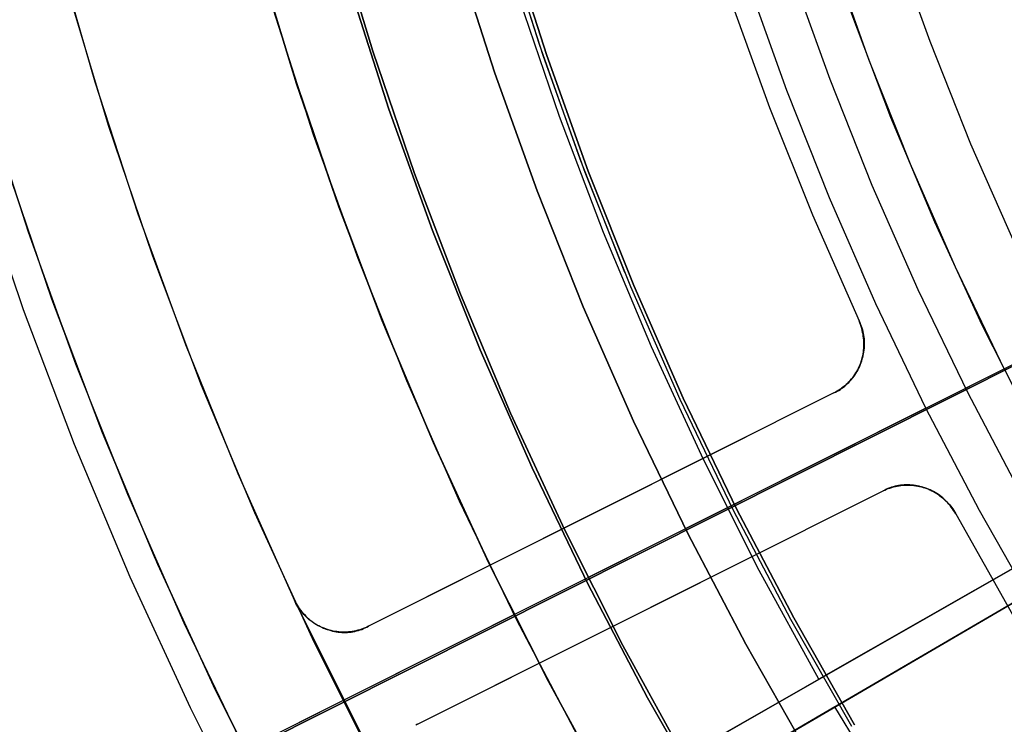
# Model space of a CAD drawing. Header units: millimetres. Extents: x 10802 to 11966, y -167 to 850.
# Tile 52 of 182: x 11311 to 11329, y 450 to 463. Entities that reach past the tile are written whole.
import ezdxf

# ---------------------------------------------------------------- set-up
doc = ezdxf.new("R2010")
doc.units = ezdxf.units.MM
for name, color, linetype in [('1', 7, 'Continuous'), ('color', 7, 'Continuous'), ('luz', 7, 'Continuous')]:
    doc.layers.add(name, color=color, linetype=linetype)

msp = doc.modelspace()

# ---------------------------------------------------------------- linework, layer by layer
at = {"layer": '1', "color": 250, "true_color": 0x111111}
for p, q in [((11317.173, 464.239, 45.792), (11317.857, 461.985, 45.792)), ((11317.857, 461.985, 45.792), (11317.173, 464.239, 45.792)), ((11320.897, 462.107, 61.1), (11320.225, 464.224, 61.1)), ((11320.972, 461.887, 61.1), (11320.285, 464.026, 61.1)), ((11320.344, 464.043, 282.75), (11321.03, 461.907, 282.75)), ((11320.344, 464.043, 258.715), (11321.03, 461.907, 258.715)), ((11321.03, 461.907, 270.733), (11320.344, 464.043, 270.733)), ((11328.029, 462.161, 236.621), (11327.347, 464.056, 236.621)), ((11319.386, 463.754, 258.714), (11320.083, 461.585, 258.714)), ((11320.083, 461.585, 282.75), (11319.386, 463.754, 282.75)), ((11320.083, 461.585, 270.732), (11319.386, 463.754, 270.732)), ((11326.204, 461.469, 241.281), (11325.499, 463.428, 241.281)), ((11317.433, 463.164, 56.8), (11318.151, 460.927, 56.8)), ((11318.151, 460.927, 58.12), (11317.433, 463.164, 58.12)), ((11318.151, 460.927, 57.46), (11317.433, 463.164, 57.46)), ((11316.774, 460.459, 47.3), (11316.041, 462.743, 47.3)), ((11316.774, 460.459, 56.8), (11316.041, 462.743, 56.8)), ((11316.774, 460.459, 52.05), (11316.041, 462.743, 52.05)), ((11328.775, 460.291, 236.621), (11328.029, 462.161, 236.621)), ((11317.857, 461.985, 45.792), (11318.619, 459.756, 45.792)), ((11318.619, 459.756, 45.792), (11317.857, 461.985, 45.792)), ((11321.641, 460.013, 61.1), (11320.897, 462.107, 61.1)), ((11321.732, 459.773, 61.1), (11320.972, 461.887, 61.1)), ((11321.03, 461.907, 282.75), (11321.789, 459.795, 282.75)), ((11321.03, 461.907, 258.715), (11321.789, 459.795, 258.715)), ((11321.789, 459.795, 270.733), (11321.03, 461.907, 270.733)), ((11320.083, 461.585, 258.714), (11320.854, 459.44, 258.714)), ((11320.854, 459.44, 282.75), (11320.083, 461.585, 282.75)), ((11320.854, 459.44, 270.732), (11320.083, 461.585, 270.732)), ((11326.975, 459.536, 241.281), (11326.204, 461.469, 241.281)), ((11318.151, 460.927, 56.8), (11318.946, 458.717, 56.8)), ((11318.946, 458.717, 58.12), (11318.151, 460.927, 58.12)), ((11318.946, 458.717, 57.46), (11318.151, 460.927, 57.46)), ((11317.586, 458.201, 47.3), (11316.774, 460.459, 47.3)), ((11317.586, 458.201, 56.8), (11316.774, 460.459, 56.8)), ((11317.586, 458.201, 52.05), (11316.774, 460.459, 52.05)), ((11329.586, 458.448, 236.621), (11328.775, 460.291, 236.621)), ((11322.456, 457.946, 61.1), (11321.641, 460.013, 61.1)), ((11318.619, 459.756, 45.792), (11319.457, 457.554, 45.792)), ((11319.457, 457.554, 45.792), (11318.619, 459.756, 45.792)), ((11322.564, 457.687, 61.1), (11321.732, 459.773, 61.1)), ((11321.789, 459.795, 282.75), (11322.621, 457.711, 282.75)), ((11321.789, 459.795, 258.715), (11322.621, 457.711, 258.715)), ((11322.621, 457.711, 270.733), (11321.789, 459.795, 270.733)), ((11327.813, 457.631, 241.281), (11326.975, 459.536, 241.281)), ((11320.854, 459.44, 258.714), (11321.699, 457.324, 258.714)), ((11321.699, 457.324, 282.75), (11320.854, 459.44, 282.75)), ((11321.699, 457.324, 270.732), (11320.854, 459.44, 270.732)), ((11318.946, 458.717, 56.8), (11319.816, 456.535, 56.8)), ((11319.816, 456.535, 58.12), (11318.946, 458.717, 58.12)), ((11319.816, 456.535, 57.46), (11318.946, 458.717, 57.46)), ((11318.476, 455.973, 47.3), (11317.586, 458.201, 47.3)), ((11318.476, 455.973, 56.8), (11317.586, 458.201, 56.8)), ((11318.476, 455.973, 52.05), (11317.586, 458.201, 52.05)), ((11323.468, 455.631, 61.1), (11322.564, 457.687, 61.1)), ((11322.621, 457.711, 282.75), (11323.524, 455.657, 282.75)), ((11322.621, 457.711, 258.715), (11323.524, 455.657, 258.715)), ((11323.524, 455.657, 270.733), (11322.621, 457.711, 270.733)), ((11319.457, 457.554, 45.792), (11320.371, 455.383, 45.792)), ((11320.371, 455.383, 45.792), (11319.457, 457.554, 45.792)), ((11328.716, 455.756, 241.281), (11327.813, 457.631, 241.281)), ((11321.699, 457.324, 258.714), (11322.616, 455.238, 258.714)), ((11322.616, 455.238, 282.75), (11321.699, 457.324, 282.75)), ((11322.616, 455.238, 270.732), (11321.699, 457.324, 270.732)), ((11319.816, 456.535, 56.8), (11320.762, 454.385, 56.8)), ((11320.762, 454.385, 58.12), (11319.816, 456.535, 58.12)), ((11320.762, 454.385, 57.46), (11319.816, 456.535, 57.46)), ((11319.441, 453.777, 47.3), (11318.476, 455.973, 47.3)), ((11319.441, 453.777, 56.8), (11318.476, 455.973, 56.8)), ((11319.441, 453.777, 52.05), (11318.476, 455.973, 52.05)), ((11329.683, 453.914, 241.281), (11328.716, 455.756, 241.281)), ((11324.443, 453.607, 61.1), (11323.468, 455.631, 61.1)), ((11323.524, 455.657, 282.75), (11324.498, 453.635, 282.75)), ((11323.524, 455.657, 258.715), (11324.498, 453.635, 258.715)), ((11324.498, 453.635, 270.733), (11323.524, 455.657, 270.733)), ((11320.371, 455.383, 45.792), (11321.36, 453.244, 45.792)), ((11321.36, 453.244, 45.792), (11320.371, 455.383, 45.792)), ((11322.616, 455.238, 258.714), (11323.604, 453.185, 258.714)), ((11323.604, 453.185, 282.75), (11322.616, 455.238, 282.75)), ((11323.604, 453.185, 270.732), (11322.616, 455.238, 270.732)), ((11320.762, 454.385, 56.8), (11321.781, 452.268, 56.8)), ((11321.781, 452.268, 58.12), (11320.762, 454.385, 58.12)), ((11321.781, 452.268, 57.46), (11320.762, 454.385, 57.46)), ((11320.482, 451.615, 47.3), (11319.441, 453.777, 47.3)), ((11320.482, 451.615, 56.8), (11319.441, 453.777, 56.8)), ((11320.482, 451.615, 52.05), (11319.441, 453.777, 52.05)), ((11325.487, 451.618, 61.1), (11324.443, 453.607, 61.1)), ((11324.498, 453.635, 282.75), (11325.541, 451.648, 282.75)), ((11324.498, 453.635, 258.715), (11325.541, 451.648, 258.715)), ((11325.541, 451.648, 270.733), (11324.498, 453.635, 270.733)), ((11321.36, 453.244, 45.792), (11322.422, 451.142, 45.792)), ((11322.422, 451.142, 45.792), (11321.36, 453.244, 45.792)), ((11323.604, 453.185, 258.714), (11324.663, 451.168, 258.714)), ((11324.663, 451.168, 282.75), (11323.604, 453.185, 282.75)), ((11324.663, 451.168, 270.732), (11323.604, 453.185, 270.732)), ((11321.781, 452.268, 56.8), (11322.873, 450.188, 56.8)), ((11322.873, 450.188, 58.12), (11321.781, 452.268, 58.12)), ((11322.873, 450.188, 57.46), (11321.781, 452.268, 57.46)), ((11321.597, 449.491, 47.3), (11320.482, 451.615, 47.3)), ((11321.597, 449.491, 56.8), (11320.482, 451.615, 56.8)), ((11321.597, 449.491, 52.05), (11320.482, 451.615, 52.05)), ((11326.599, 449.667, 61.1), (11325.487, 451.618, 61.1)), ((11325.541, 451.648, 282.75), (11326.652, 449.698, 282.75)), ((11325.541, 451.648, 258.715), (11326.652, 449.698, 258.715)), ((11326.652, 449.698, 270.733), (11325.541, 451.648, 270.733)), ((11322.422, 451.142, 45.792), (11323.556, 449.077, 45.792)), ((11323.556, 449.077, 45.792), (11322.422, 451.142, 45.792)), ((11324.663, 451.168, 258.714), (11325.791, 449.188, 258.714)), ((11325.791, 449.188, 282.75), (11324.663, 451.168, 282.75)), ((11325.791, 449.188, 270.732), (11324.663, 451.168, 270.732)), ((11322.873, 450.188, 56.8), (11324.036, 448.147, 56.8)), ((11324.036, 448.147, 58.12), (11322.873, 450.188, 58.12)), ((11324.036, 448.147, 57.46), (11322.873, 450.188, 57.46))]:
    msp.add_line(p, q, dxfattribs=at)
at = {"layer": '1', "color": 29, "true_color": 0x4d342b}
for p, q in [((11315.696, 463.923, 42.462), (11316.394, 461.611, 42.462)), ((11316.394, 461.611, 51.512), (11315.696, 463.923, 51.512)), ((11316.464, 461.391, 60.562), (11315.769, 463.664, 60.562)), ((11321.265, 460.796, 76.062), (11320.536, 462.94, 76.062)), ((11327.315, 460.775, 70.562), (11326.581, 462.708, 70.562)), ((11316.394, 461.611, 42.462), (11317.172, 459.324, 42.462)), ((11317.172, 459.324, 51.512), (11316.394, 461.611, 51.512)), ((11317.237, 459.143, 60.562), (11316.464, 461.391, 60.562)), ((11322.068, 458.679, 76.062), (11321.265, 460.796, 76.062)), ((11328.115, 458.868, 70.562), (11327.315, 460.775, 70.562)), ((11311.996, 457.462, 46.264), (11311.157, 459.93, 46.264)), ((11311.996, 457.462, 34.462), (11311.157, 459.93, 34.462)), ((11311.996, 457.462, 40.363), (11311.157, 459.93, 40.363)), ((11310.628, 459.76, 65.657), (11311.474, 457.274, 65.657)), ((11317.172, 459.324, 42.462), (11318.028, 457.065, 42.462)), ((11318.028, 457.065, 51.512), (11317.172, 459.324, 51.512)), ((11318.086, 456.923, 60.562), (11317.237, 459.143, 60.562)), ((11328.981, 456.99, 70.562), (11328.115, 458.868, 70.562)), ((11322.944, 456.591, 76.062), (11322.068, 458.679, 76.062)), ((11339.16, 458.045, 34.462), (11317.448, 445.641, 34.462)), ((11339.16, 458.045, 42.462), (11322.224, 448.37, 42.462)), ((11339.16, 458.045, 76.062), (11326.001, 450.527, 76.062)), ((11317.783, 445.061, 34.462), (11339.383, 457.659, 34.462)), ((11322.534, 447.832, 42.462), (11339.383, 457.659, 42.462)), ((11326.292, 450.024, 76.062), (11339.383, 457.659, 76.062)), ((11312.921, 455.025, 46.264), (11311.996, 457.462, 46.264)), ((11312.921, 455.025, 34.462), (11311.996, 457.462, 34.462)), ((11312.921, 455.025, 40.363), (11311.996, 457.462, 40.363)), ((11311.474, 457.274, 65.657), (11312.405, 454.819, 65.657)), ((11318.028, 457.065, 42.462), (11318.963, 454.838, 42.462)), ((11318.963, 454.838, 51.512), (11318.028, 457.065, 51.512)), ((11329.912, 455.143, 70.562), (11328.981, 456.99, 70.562)), ((11319.01, 454.732, 60.562), (11318.086, 456.923, 60.562)), ((11323.893, 454.535, 76.062), (11322.944, 456.591, 76.062)), ((11313.93, 452.621, 46.264), (11312.921, 455.025, 46.264)), ((11313.93, 452.621, 34.462), (11312.921, 455.025, 34.462)), ((11313.93, 452.621, 40.363), (11312.921, 455.025, 40.363)), ((11312.405, 454.819, 65.657), (11313.422, 452.398, 65.657)), ((11318.963, 454.838, 42.462), (11319.975, 452.644, 42.462)), ((11319.975, 452.644, 51.512), (11318.963, 454.838, 51.512)), ((11320.008, 452.575, 60.562), (11319.01, 454.732, 60.562)), ((11324.912, 452.513, 76.062), (11323.893, 454.535, 76.062)), ((11322.224, 448.37, 60.562), (11330.907, 453.33, 70.562)), ((11331.172, 452.87, 70.562), (11322.534, 447.832, 60.562)), ((11315.022, 450.254, 46.264), (11313.93, 452.621, 46.264)), ((11315.022, 450.254, 34.462), (11313.93, 452.621, 34.462)), ((11315.022, 450.254, 40.363), (11313.93, 452.621, 40.363)), ((11319.975, 452.644, 42.462), (11321.062, 450.487, 42.462)), ((11321.062, 450.487, 51.512), (11319.975, 452.644, 51.512)), ((11321.08, 450.453, 60.562), (11320.008, 452.575, 60.562)), ((11326.001, 450.527, 76.062), (11324.912, 452.513, 76.062)), ((11313.422, 452.398, 65.657), (11314.521, 450.013, 65.657)), ((11316.966, 445.366, 65.657), (11326.001, 450.527, 76.062)), ((11321.062, 450.487, 42.462), (11322.224, 448.37, 42.462)), ((11322.224, 448.37, 51.512), (11321.062, 450.487, 51.512)), ((11322.224, 448.37, 60.562), (11321.08, 450.453, 60.562)), ((11316.195, 447.927, 46.264), (11315.022, 450.254, 46.264)), ((11316.195, 447.927, 34.462), (11315.022, 450.254, 34.462)), ((11316.195, 447.927, 40.363), (11315.022, 450.254, 40.363)), ((11314.521, 450.013, 65.657), (11315.703, 447.668, 65.657)), ((11326.292, 450.024, 76.062), (11317.304, 444.782, 65.657)), ((11327.466, 448.088, 76.062), (11326.292, 450.024, 76.062))]:
    msp.add_line(p, q, dxfattribs=at)
at = {"layer": 'color', "color": 254, "true_color": 0xcad1ee}
for p, q in [((11317.307, 450.139, 21.262), (11351.288, 467.169, 21.262)), ((11312.08, 463.867, 14.26), (11312.782, 461.429, 14.26)), ((11326.913, 461.834, 19.162), (11326.221, 463.767, 19.162)), ((11326.913, 461.834, 17.162), (11326.221, 463.767, 17.162)), ((11326.913, 461.834, 18.162), (11326.221, 463.767, 18.162)), ((11325.416, 461.267, 17.162), (11324.705, 463.253, 17.162)), ((11313.032, 460.631, 34.462), (11312.307, 463.044, 34.462)), ((11313.032, 460.631, 24.361), (11312.307, 463.044, 24.361)), ((11324.378, 462.946, 21.262), (11325.096, 460.959, 21.262)), ((11324.378, 462.946, 19.162), (11325.096, 460.959, 19.162)), ((11324.378, 462.946, 20.212), (11325.096, 460.959, 20.212)), ((11327.672, 459.925, 19.162), (11326.913, 461.834, 19.162)), ((11327.672, 459.925, 17.162), (11326.913, 461.834, 17.162)), ((11327.672, 459.925, 18.162), (11326.913, 461.834, 18.162)), ((11312.782, 461.429, 14.26), (11313.569, 459.017, 14.26)), ((11326.195, 459.308, 17.162), (11325.416, 461.267, 17.162)), ((11311.568, 458.686, 13.408), (11310.784, 461.124, 13.408)), ((11325.096, 460.959, 21.262), (11325.882, 458.998, 21.262)), ((11325.096, 460.959, 19.162), (11325.882, 458.998, 19.162)), ((11325.096, 460.959, 20.212), (11325.882, 458.998, 20.212)), ((11313.84, 458.244, 34.462), (11313.032, 460.631, 34.462)), ((11313.84, 458.244, 24.361), (11313.032, 460.631, 24.361)), ((11311.957, 457.57, 34.462), (11311.127, 460.022, 34.462)), ((11311.957, 457.57, 23.935), (11311.127, 460.022, 23.935)), ((11328.496, 458.043, 19.162), (11327.672, 459.925, 19.162)), ((11328.496, 458.043, 17.162), (11327.672, 459.925, 17.162)), ((11328.496, 458.043, 18.162), (11327.672, 459.925, 18.162)), ((11327.041, 457.376, 17.162), (11326.195, 459.308, 17.162)), ((11313.569, 459.017, 14.26), (11314.438, 456.633, 14.26)), ((11325.882, 458.998, 21.262), (11326.735, 457.065, 21.262)), ((11325.882, 458.998, 19.162), (11326.735, 457.065, 19.162)), ((11325.882, 458.998, 20.212), (11326.735, 457.065, 20.212)), ((11312.434, 456.276, 13.408), (11311.568, 458.686, 13.408)), ((11314.731, 455.886, 34.462), (11313.84, 458.244, 34.462)), ((11314.731, 455.886, 24.361), (11313.84, 458.244, 24.361)), ((11329.384, 456.191, 19.162), (11328.496, 458.043, 19.162)), ((11329.384, 456.191, 17.162), (11328.496, 458.043, 17.162)), ((11329.384, 456.191, 18.162), (11328.496, 458.043, 18.162)), ((11312.872, 455.148, 34.462), (11311.957, 457.57, 34.462)), ((11312.872, 455.148, 23.935), (11311.957, 457.57, 23.935)), ((11327.953, 455.474, 17.162), (11327.041, 457.376, 17.162)), ((11326.735, 457.065, 21.262), (11326.748, 457.034, 21.262)), ((11326.735, 457.065, 19.162), (11326.735, 457.065, 21.262)), ((11326.748, 457.031, 19.161), (11326.735, 457.065, 19.162)), ((11326.748, 457.034, 20.004), (11326.735, 457.065, 20.004)), ((11326.748, 457.034, 21.262), (11326.761, 457.002, 21.262)), ((11326.761, 457.002, 20.004), (11326.748, 457.034, 20.004)), ((11326.76, 456.997, 19.16), (11326.748, 457.031, 19.161)), ((11326.772, 456.962, 19.158), (11326.76, 456.997, 19.16)), ((11326.761, 457.002, 21.262), (11326.773, 456.97, 21.262)), ((11326.773, 456.97, 20.004), (11326.761, 457.002, 20.004)), ((11326.782, 456.927, 19.155), (11326.772, 456.962, 19.158)), ((11326.773, 456.97, 21.262), (11326.783, 456.937, 21.262)), ((11326.783, 456.937, 20.004), (11326.773, 456.97, 20.004)), ((11326.791, 456.892, 19.152), (11326.782, 456.927, 19.155)), ((11326.783, 456.937, 21.262), (11326.793, 456.904, 21.262)), ((11326.793, 456.904, 20.004), (11326.783, 456.937, 20.004)), ((11326.798, 456.856, 19.149), (11326.791, 456.892, 19.152)), ((11326.793, 456.904, 21.262), (11326.801, 456.871, 21.262)), ((11326.801, 456.871, 20.004), (11326.793, 456.904, 20.004)), ((11326.805, 456.821, 19.145), (11326.798, 456.856, 19.149)), ((11326.801, 456.871, 21.262), (11326.808, 456.838, 21.262)), ((11326.808, 456.838, 20.004), (11326.801, 456.871, 20.004)), ((11326.81, 456.785, 19.141), (11326.805, 456.821, 19.145)), ((11326.808, 456.838, 21.262), (11326.814, 456.804, 21.262)), ((11326.814, 456.804, 20.004), (11326.808, 456.838, 20.004)), ((11326.815, 456.749, 19.136), (11326.81, 456.785, 19.141)), ((11326.814, 456.804, 21.262), (11326.819, 456.77, 21.262)), ((11326.819, 456.77, 20.004), (11326.814, 456.804, 20.004)), ((11326.818, 456.713, 19.131), (11326.815, 456.749, 19.136)), ((11326.819, 456.77, 21.262), (11326.823, 456.736, 21.262)), ((11326.823, 456.736, 20.004), (11326.819, 456.77, 20.004)), ((11314.438, 456.633, 14.26), (11315.391, 454.282, 14.26)), ((11326.815, 456.534, 19.097), (11326.818, 456.569, 19.105)), ((11326.82, 456.677, 19.125), (11326.818, 456.713, 19.131)), ((11326.818, 456.569, 19.105), (11326.82, 456.605, 19.112)), ((11326.82, 456.641, 19.119), (11326.82, 456.677, 19.125)), ((11326.82, 456.605, 19.112), (11326.82, 456.641, 19.119)), ((11326.823, 456.565, 21.262), (11326.82, 456.531, 21.262)), ((11326.82, 456.531, 20.004), (11326.823, 456.565, 20.004)), ((11326.823, 456.736, 21.262), (11326.825, 456.702, 21.262)), ((11326.825, 456.702, 20.004), (11326.823, 456.736, 20.004)), ((11326.826, 456.599, 21.262), (11326.823, 456.565, 21.262)), ((11326.823, 456.565, 20.004), (11326.826, 456.599, 20.004)), ((11326.825, 456.702, 21.262), (11326.826, 456.668, 21.262)), ((11326.826, 456.668, 20.004), (11326.825, 456.702, 20.004)), ((11326.826, 456.668, 21.262), (11326.827, 456.634, 21.262)), ((11326.827, 456.634, 20.004), (11326.826, 456.668, 20.004)), ((11326.827, 456.634, 21.262), (11326.826, 456.599, 21.262)), ((11326.826, 456.599, 20.004), (11326.827, 456.634, 20.004)), ((11326.783, 456.36, 19.053), (11326.792, 456.394, 19.063)), ((11326.795, 456.397, 21.262), (11326.786, 456.364, 21.262)), ((11326.786, 456.364, 20.004), (11326.795, 456.397, 20.004)), ((11326.792, 456.394, 19.063), (11326.8, 456.428, 19.072)), ((11326.803, 456.43, 21.262), (11326.795, 456.397, 21.262)), ((11326.795, 456.397, 20.004), (11326.803, 456.43, 20.004)), ((11326.8, 456.428, 19.072), (11326.806, 456.463, 19.081)), ((11326.81, 456.464, 21.262), (11326.803, 456.43, 21.262)), ((11326.803, 456.43, 20.004), (11326.81, 456.464, 20.004)), ((11326.806, 456.463, 19.081), (11326.811, 456.498, 19.089)), ((11326.816, 456.497, 21.262), (11326.81, 456.464, 21.262)), ((11326.81, 456.464, 20.004), (11326.816, 456.497, 20.004)), ((11326.811, 456.498, 19.089), (11326.815, 456.534, 19.097)), ((11326.82, 456.531, 21.262), (11326.816, 456.497, 21.262)), ((11326.816, 456.497, 20.004), (11326.82, 456.531, 20.004)), ((11313.382, 453.897, 13.408), (11312.434, 456.276, 13.408)), ((11326.723, 456.196, 19), (11326.737, 456.228, 19.012)), ((11326.739, 456.236, 21.262), (11326.724, 456.205, 21.262)), ((11326.724, 456.205, 20.004), (11326.739, 456.236, 20.004)), ((11326.737, 456.228, 19.012), (11326.75, 456.26, 19.023)), ((11326.752, 456.267, 21.262), (11326.739, 456.236, 21.262)), ((11326.739, 456.236, 20.004), (11326.752, 456.267, 20.004)), ((11326.75, 456.26, 19.023), (11326.763, 456.293, 19.033)), ((11326.765, 456.299, 21.262), (11326.752, 456.267, 21.262)), ((11326.752, 456.267, 20.004), (11326.765, 456.299, 20.004)), ((11326.763, 456.293, 19.033), (11326.774, 456.326, 19.044)), ((11326.776, 456.331, 21.262), (11326.765, 456.299, 21.262)), ((11326.765, 456.299, 20.004), (11326.776, 456.331, 20.004)), ((11326.774, 456.326, 19.044), (11326.783, 456.36, 19.053)), ((11326.786, 456.364, 21.262), (11326.776, 456.331, 21.262)), ((11326.776, 456.331, 20.004), (11326.786, 456.364, 20.004)), ((11326.616, 456.031, 21.262), (11326.594, 456.005, 21.262)), ((11326.594, 456.005, 20.004), (11326.616, 456.031, 20.004)), ((11326.615, 456.021, 18.927), (11326.636, 456.048, 18.94)), ((11326.636, 456.058, 21.262), (11326.616, 456.031, 21.262)), ((11326.616, 456.031, 20.004), (11326.636, 456.058, 20.004)), ((11326.656, 456.087, 21.262), (11326.636, 456.058, 21.262)), ((11326.636, 456.058, 20.004), (11326.656, 456.087, 20.004)), ((11326.636, 456.048, 18.94), (11326.655, 456.076, 18.952)), ((11326.655, 456.076, 18.952), (11326.674, 456.105, 18.965)), ((11326.674, 456.115, 21.262), (11326.656, 456.087, 21.262)), ((11326.656, 456.087, 20.004), (11326.674, 456.115, 20.004)), ((11326.692, 456.144, 21.262), (11326.674, 456.115, 21.262)), ((11326.674, 456.115, 20.004), (11326.692, 456.144, 20.004)), ((11326.674, 456.105, 18.965), (11326.691, 456.135, 18.977)), ((11326.691, 456.135, 18.977), (11326.708, 456.165, 18.989)), ((11326.709, 456.174, 21.262), (11326.692, 456.144, 21.262)), ((11326.692, 456.144, 20.004), (11326.709, 456.174, 20.004)), ((11326.708, 456.165, 18.989), (11326.723, 456.196, 19)), ((11326.724, 456.205, 21.262), (11326.709, 456.174, 21.262)), ((11326.709, 456.174, 20.004), (11326.724, 456.205, 20.004)), ((11327.953, 455.474, 17.162), (11329.384, 456.191, 17.162)), ((11315.702, 453.561, 34.462), (11314.731, 455.886, 34.462)), ((11315.702, 453.561, 24.361), (11314.731, 455.886, 24.361)), ((11326.448, 455.862, 21.262), (11326.42, 455.841, 21.262)), ((11326.42, 455.841, 20.004), (11326.448, 455.862, 20.004)), ((11326.42, 455.835, 18.818), (11326.448, 455.854, 18.832)), ((11326.474, 455.883, 21.262), (11326.448, 455.862, 21.262)), ((11326.448, 455.862, 20.004), (11326.474, 455.883, 20.004)), ((11326.448, 455.854, 18.832), (11326.474, 455.875, 18.846)), ((11326.5, 455.906, 21.262), (11326.474, 455.883, 21.262)), ((11326.474, 455.883, 20.004), (11326.5, 455.906, 20.004)), ((11326.474, 455.875, 18.846), (11326.5, 455.897, 18.86)), ((11326.525, 455.929, 21.262), (11326.5, 455.906, 21.262)), ((11326.5, 455.906, 20.004), (11326.525, 455.929, 20.004)), ((11326.5, 455.897, 18.86), (11326.524, 455.92, 18.873)), ((11326.524, 455.92, 18.873), (11326.548, 455.944, 18.887)), ((11326.549, 455.954, 21.262), (11326.525, 455.929, 21.262)), ((11326.525, 455.929, 20.004), (11326.549, 455.954, 20.004)), ((11326.548, 455.944, 18.887), (11326.572, 455.969, 18.901)), ((11326.572, 455.979, 21.262), (11326.549, 455.954, 21.262)), ((11326.549, 455.954, 20.004), (11326.572, 455.979, 20.004)), ((11326.594, 456.005, 21.262), (11326.572, 455.979, 21.262)), ((11326.572, 455.979, 20.004), (11326.594, 456.005, 20.004)), ((11326.572, 455.969, 18.901), (11326.594, 455.994, 18.914)), ((11326.594, 455.994, 18.914), (11326.615, 456.021, 18.927)), ((11326.275, 455.752, 21.262), (11317.778, 451.493, 21.262)), ((11326.275, 455.752, 18.746), (11317.778, 451.493, 14.696)), ((11326.305, 455.767, 21.262), (11326.275, 455.752, 21.262)), ((11326.275, 455.752, 20.004), (11326.305, 455.767, 20.004)), ((11326.275, 455.752, 18.746), (11326.305, 455.766, 18.76)), ((11326.275, 455.752, 21.262), (11326.275, 455.752, 18.746)), ((11326.335, 455.784, 21.262), (11326.305, 455.767, 21.262)), ((11326.305, 455.767, 20.004), (11326.335, 455.784, 20.004)), ((11326.305, 455.766, 18.76), (11326.335, 455.781, 18.775)), ((11326.364, 455.802, 21.262), (11326.335, 455.784, 21.262)), ((11326.335, 455.784, 20.004), (11326.364, 455.802, 20.004)), ((11326.335, 455.781, 18.775), (11326.364, 455.798, 18.789)), ((11326.392, 455.821, 21.262), (11326.364, 455.802, 21.262)), ((11326.364, 455.802, 20.004), (11326.392, 455.821, 20.004)), ((11326.364, 455.798, 18.789), (11326.393, 455.816, 18.803)), ((11326.42, 455.841, 21.262), (11326.392, 455.821, 21.262)), ((11326.392, 455.821, 20.004), (11326.42, 455.841, 20.004)), ((11326.393, 455.816, 18.803), (11326.42, 455.835, 18.818)), ((11327.953, 455.474, 17.162), (11249.362, 416.087, -20.307)), ((11328.931, 453.605, 17.162), (11327.953, 455.474, 17.162)), ((11313.87, 452.758, 34.462), (11312.872, 455.148, 34.462)), ((11313.87, 452.758, 23.935), (11312.872, 455.148, 23.935)), ((11324.665, 454.945, 17.979), (11317.778, 451.493, 17.979)), ((11315.391, 454.282, 14.26), (11316.424, 451.964, 14.26)), ((11327.389, 454.049, 18.846), (11327.357, 454.04, 18.832)), ((11327.422, 454.057, 18.86), (11327.389, 454.049, 18.846)), ((11327.396, 454.044, 21.262), (11327.429, 454.051, 21.262)), ((11327.429, 454.051, 20.004), (11327.396, 454.044, 20.004)), ((11327.455, 454.063, 18.873), (11327.422, 454.057, 18.86)), ((11327.429, 454.051, 21.262), (11327.463, 454.057, 21.262)), ((11327.463, 454.057, 20.004), (11327.429, 454.051, 20.004)), ((11327.489, 454.068, 18.887), (11327.455, 454.063, 18.873)), ((11327.463, 454.057, 21.262), (11327.497, 454.062, 21.262)), ((11327.497, 454.062, 20.004), (11327.463, 454.057, 20.004)), ((11327.522, 454.071, 18.901), (11327.489, 454.068, 18.887)), ((11327.497, 454.062, 21.262), (11327.531, 454.066, 21.262)), ((11327.531, 454.066, 20.004), (11327.497, 454.062, 20.004)), ((11327.556, 454.074, 18.914), (11327.522, 454.071, 18.901)), ((11327.531, 454.066, 21.262), (11327.565, 454.068, 21.262)), ((11327.565, 454.068, 20.004), (11327.531, 454.066, 20.004)), ((11327.59, 454.075, 18.927), (11327.556, 454.074, 18.914)), ((11327.565, 454.068, 21.262), (11327.599, 454.069, 21.262)), ((11327.599, 454.069, 20.004), (11327.565, 454.068, 20.004)), ((11327.625, 454.075, 18.94), (11327.59, 454.075, 18.927)), ((11327.599, 454.069, 21.262), (11327.633, 454.069, 21.262)), ((11327.633, 454.069, 20.004), (11327.599, 454.069, 20.004)), ((11327.659, 454.074, 18.952), (11327.625, 454.075, 18.94)), ((11327.633, 454.069, 21.262), (11327.667, 454.068, 21.262)), ((11327.667, 454.068, 20.004), (11327.633, 454.069, 20.004)), ((11327.693, 454.071, 18.965), (11327.659, 454.074, 18.952)), ((11327.667, 454.068, 21.262), (11327.701, 454.066, 21.262)), ((11327.701, 454.066, 20.004), (11327.667, 454.068, 20.004)), ((11327.727, 454.068, 18.977), (11327.693, 454.071, 18.965)), ((11327.701, 454.066, 21.262), (11327.735, 454.063, 21.262)), ((11327.735, 454.063, 20.004), (11327.701, 454.066, 20.004)), ((11327.761, 454.063, 18.989), (11327.727, 454.068, 18.977)), ((11327.735, 454.063, 21.262), (11327.769, 454.058, 21.262)), ((11327.769, 454.058, 20.004), (11327.735, 454.063, 20.004)), ((11327.795, 454.056, 19), (11327.761, 454.063, 18.989)), ((11327.769, 454.058, 21.262), (11327.803, 454.052, 21.262)), ((11327.803, 454.052, 20.004), (11327.769, 454.058, 20.004)), ((11327.829, 454.049, 19.012), (11327.795, 454.056, 19)), ((11327.803, 454.052, 21.262), (11327.836, 454.046, 21.262)), ((11327.836, 454.046, 20.004), (11327.803, 454.052, 20.004)), ((11327.863, 454.04, 19.023), (11327.829, 454.049, 19.012)), ((11314.411, 451.551, 13.408), (11313.382, 453.897, 13.408)), ((11318.674, 449.705, 21.262), (11327.171, 453.964, 21.262)), ((11318.674, 449.705, 14.696), (11327.171, 453.964, 18.746)), ((11327.201, 453.979, 18.76), (11327.171, 453.964, 18.746)), ((11327.171, 453.964, 21.262), (11327.202, 453.978, 21.262)), ((11327.202, 453.978, 20.004), (11327.171, 453.964, 20.004)), ((11327.171, 453.964, 18.746), (11327.171, 453.964, 21.262)), ((11327.231, 453.994, 18.775), (11327.201, 453.979, 18.76)), ((11327.202, 453.978, 21.262), (11327.233, 453.992, 21.262)), ((11327.233, 453.992, 20.004), (11327.202, 453.978, 20.004)), ((11327.261, 454.007, 18.789), (11327.231, 453.994, 18.775)), ((11327.233, 453.992, 21.262), (11327.265, 454.005, 21.262)), ((11327.265, 454.005, 20.004), (11327.233, 453.992, 20.004)), ((11327.293, 454.02, 18.803), (11327.261, 454.007, 18.789)), ((11327.265, 454.005, 21.262), (11327.297, 454.016, 21.262)), ((11327.297, 454.016, 20.004), (11327.265, 454.005, 20.004)), ((11327.324, 454.031, 18.818), (11327.293, 454.02, 18.803)), ((11327.297, 454.016, 21.262), (11327.33, 454.027, 21.262)), ((11327.33, 454.027, 20.004), (11327.297, 454.016, 20.004)), ((11327.357, 454.04, 18.832), (11327.324, 454.031, 18.818)), ((11327.33, 454.027, 21.262), (11327.362, 454.036, 21.262)), ((11327.362, 454.036, 20.004), (11327.33, 454.027, 20.004)), ((11327.362, 454.036, 21.262), (11327.396, 454.044, 21.262)), ((11327.396, 454.044, 20.004), (11327.362, 454.036, 20.004)), ((11327.836, 454.046, 21.262), (11327.87, 454.038, 21.262)), ((11327.87, 454.038, 20.004), (11327.836, 454.046, 20.004)), ((11327.896, 454.03, 19.033), (11327.863, 454.04, 19.023)), ((11327.87, 454.038, 21.262), (11327.903, 454.028, 21.262)), ((11327.903, 454.028, 20.004), (11327.87, 454.038, 20.004)), ((11327.93, 454.019, 19.044), (11327.896, 454.03, 19.033)), ((11327.903, 454.028, 21.262), (11327.935, 454.018, 21.262)), ((11327.935, 454.018, 20.004), (11327.903, 454.028, 20.004)), ((11327.963, 454.007, 19.053), (11327.93, 454.019, 19.044)), ((11327.935, 454.018, 21.262), (11327.968, 454.007, 21.262)), ((11327.968, 454.007, 20.004), (11327.935, 454.018, 20.004)), ((11327.995, 453.994, 19.063), (11327.963, 454.007, 19.053)), ((11327.968, 454.007, 21.262), (11327.999, 453.994, 21.262)), ((11327.999, 453.994, 20.004), (11327.968, 454.007, 20.004)), ((11328.027, 453.979, 19.072), (11327.995, 453.994, 19.063)), ((11327.999, 453.994, 21.262), (11328.031, 453.981, 21.262)), ((11328.031, 453.981, 20.004), (11327.999, 453.994, 20.004)), ((11328.059, 453.963, 19.081), (11328.027, 453.979, 19.072)), ((11328.031, 453.981, 21.262), (11328.062, 453.966, 21.262)), ((11328.062, 453.966, 20.004), (11328.031, 453.981, 20.004)), ((11328.09, 453.946, 19.089), (11328.059, 453.963, 19.081)), ((11328.062, 453.966, 21.262), (11328.092, 453.951, 21.262)), ((11328.092, 453.951, 20.004), (11328.062, 453.966, 20.004)), ((11328.121, 453.928, 19.097), (11328.09, 453.946, 19.089)), ((11328.092, 453.951, 21.262), (11328.122, 453.934, 21.262)), ((11328.122, 453.934, 20.004), (11328.092, 453.951, 20.004)), ((11328.151, 453.909, 19.105), (11328.121, 453.928, 19.097)), ((11328.122, 453.934, 21.262), (11328.151, 453.916, 21.262)), ((11328.151, 453.916, 20.004), (11328.122, 453.934, 20.004)), ((11328.151, 453.916, 21.262), (11328.18, 453.897, 21.262)), ((11328.18, 453.897, 20.004), (11328.151, 453.916, 20.004)), ((11328.181, 453.889, 19.112), (11328.151, 453.909, 19.105)), ((11328.18, 453.897, 21.262), (11328.208, 453.878, 21.262)), ((11328.208, 453.878, 20.004), (11328.18, 453.897, 20.004)), ((11328.21, 453.868, 19.119), (11328.181, 453.889, 19.112)), ((11328.208, 453.878, 21.262), (11328.235, 453.857, 21.262)), ((11328.235, 453.857, 20.004), (11328.208, 453.878, 20.004)), ((11328.238, 453.846, 19.125), (11328.21, 453.868, 19.119)), ((11328.235, 453.857, 21.262), (11328.262, 453.836, 21.262)), ((11328.262, 453.836, 20.004), (11328.235, 453.857, 20.004)), ((11328.266, 453.823, 19.131), (11328.238, 453.846, 19.125)), ((11328.262, 453.836, 21.262), (11328.287, 453.813, 21.262)), ((11328.287, 453.813, 20.004), (11328.262, 453.836, 20.004)), ((11328.293, 453.799, 19.136), (11328.266, 453.823, 19.131)), ((11328.287, 453.813, 21.262), (11328.312, 453.79, 21.262)), ((11328.312, 453.79, 20.004), (11328.287, 453.813, 20.004)), ((11328.319, 453.774, 19.141), (11328.293, 453.799, 19.136)), ((11328.312, 453.79, 21.262), (11328.337, 453.766, 21.262)), ((11328.337, 453.766, 20.004), (11328.312, 453.79, 20.004)), ((11328.345, 453.749, 19.145), (11328.319, 453.774, 19.141)), ((11328.337, 453.766, 21.262), (11328.36, 453.741, 21.262)), ((11328.36, 453.741, 20.004), (11328.337, 453.766, 20.004)), ((11328.369, 453.722, 19.149), (11328.345, 453.749, 19.145)), ((11328.36, 453.741, 21.262), (11328.383, 453.715, 21.262)), ((11328.383, 453.715, 20.004), (11328.36, 453.741, 20.004)), ((11328.393, 453.694, 19.152), (11328.369, 453.722, 19.149)), ((11328.383, 453.715, 21.262), (11328.404, 453.689, 21.262)), ((11328.404, 453.689, 20.004), (11328.383, 453.715, 20.004)), ((11328.416, 453.666, 19.155), (11328.393, 453.694, 19.152)), ((11316.752, 451.27, 34.462), (11315.702, 453.561, 34.462)), ((11316.752, 451.27, 24.361), (11315.702, 453.561, 24.361)), ((11322.026, 453.622, 16.721), (11322.026, 453.622, 21.262)), ((11328.404, 453.689, 21.262), (11328.425, 453.661, 21.262)), ((11328.425, 453.661, 20.004), (11328.404, 453.689, 20.004)), ((11328.438, 453.637, 19.158), (11328.416, 453.666, 19.155)), ((11328.425, 453.661, 21.262), (11328.445, 453.634, 21.262)), ((11328.445, 453.634, 20.004), (11328.425, 453.661, 20.004)), ((11328.459, 453.607, 19.16), (11328.438, 453.637, 19.158)), ((11328.445, 453.634, 21.262), (11328.464, 453.605, 21.262)), ((11328.464, 453.605, 20.004), (11328.445, 453.634, 20.004)), ((11328.479, 453.577, 19.161), (11328.459, 453.607, 19.16)), ((11328.464, 453.605, 21.262), (11328.481, 453.576, 21.262)), ((11328.481, 453.576, 20.004), (11328.464, 453.605, 20.004)), ((11328.498, 453.546, 19.162), (11328.479, 453.577, 19.161)), ((11328.481, 453.576, 21.262), (11328.498, 453.546, 21.262)), ((11328.498, 453.546, 20.004), (11328.481, 453.576, 20.004)), ((11328.498, 453.546, 21.262), (11329.536, 451.706, 21.262)), ((11328.498, 453.546, 21.262), (11328.498, 453.546, 19.162)), ((11328.498, 453.546, 19.162), (11329.536, 451.706, 19.162)), ((11328.498, 453.546, 20.212), (11329.536, 451.706, 20.212)), ((11329.972, 451.771, 17.162), (11328.931, 453.605, 17.162)), ((11318.674, 449.705, 17.979), (11325.561, 453.157, 17.979)), ((11314.949, 450.405, 34.462), (11313.87, 452.758, 34.462)), ((11314.949, 450.405, 23.935), (11313.87, 452.758, 23.935)), ((11316.424, 451.964, 14.26), (11316.424, 451.964, 21.262)), ((11316.424, 451.964, 21.262), (11316.436, 451.939, 21.262)), ((11316.424, 451.964, 14.26), (11316.436, 451.939, 14.261)), ((11316.436, 451.939, 21.262), (11316.424, 451.964, 21.262)), ((11316.436, 451.939, 17.761), (11316.424, 451.964, 17.761)), ((11316.436, 451.939, 21.262), (11318.228, 448.363, 21.262)), ((11316.436, 451.939, 14.261), (11316.436, 451.939, 21.262)), ((11316.452, 451.908, 21.262), (11316.436, 451.939, 21.262)), ((11316.436, 451.939, 14.261), (11316.454, 451.908, 14.262)), ((11316.436, 451.939, 21.262), (11316.436, 451.939, 14.261)), ((11316.452, 451.908, 17.761), (11316.436, 451.939, 17.761)), ((11316.469, 451.878, 21.262), (11316.452, 451.908, 21.262)), ((11316.469, 451.878, 17.761), (11316.452, 451.908, 17.761)), ((11316.454, 451.908, 14.262), (11316.473, 451.877, 14.264)), ((11316.488, 451.848, 21.262), (11316.469, 451.878, 21.262)), ((11316.488, 451.848, 17.761), (11316.469, 451.878, 17.761)), ((11316.473, 451.877, 14.264), (11316.493, 451.846, 14.266)), ((11316.507, 451.819, 21.262), (11316.488, 451.848, 21.262)), ((11316.507, 451.819, 17.761), (11316.488, 451.848, 17.761)), ((11316.493, 451.846, 14.266), (11316.514, 451.817, 14.269)), ((11316.527, 451.791, 21.262), (11316.507, 451.819, 21.262)), ((11316.527, 451.791, 17.761), (11316.507, 451.819, 17.761)), ((11316.514, 451.817, 14.269), (11316.536, 451.788, 14.272)), ((11316.549, 451.763, 21.262), (11316.527, 451.791, 21.262)), ((11316.549, 451.763, 17.761), (11316.527, 451.791, 17.761)), ((11316.536, 451.788, 14.272), (11316.559, 451.76, 14.275)), ((11316.571, 451.736, 21.262), (11316.549, 451.763, 21.262)), ((11316.571, 451.736, 17.761), (11316.549, 451.763, 17.761)), ((11316.559, 451.76, 14.275), (11316.583, 451.732, 14.28)), ((11316.594, 451.71, 21.262), (11316.571, 451.736, 21.262)), ((11316.594, 451.71, 17.761), (11316.571, 451.736, 17.761)), ((11316.583, 451.732, 14.28), (11316.607, 451.706, 14.284)), ((11322.922, 451.834, 16.721), (11322.922, 451.834, 21.262)), ((11315.519, 449.243, 13.408), (11314.411, 451.551, 13.408)), ((11316.618, 451.685, 21.262), (11316.594, 451.71, 21.262)), ((11316.618, 451.685, 17.761), (11316.594, 451.71, 17.761)), ((11316.607, 451.706, 14.284), (11316.633, 451.68, 14.289)), ((11316.643, 451.66, 21.262), (11316.618, 451.685, 21.262)), ((11316.643, 451.66, 17.761), (11316.618, 451.685, 17.761)), ((11316.633, 451.68, 14.289), (11316.659, 451.655, 14.295)), ((11316.669, 451.637, 21.262), (11316.643, 451.66, 21.262)), ((11316.669, 451.637, 17.761), (11316.643, 451.66, 17.761)), ((11316.659, 451.655, 14.295), (11316.686, 451.631, 14.301)), ((11316.695, 451.614, 21.262), (11316.669, 451.637, 21.262)), ((11316.695, 451.614, 17.761), (11316.669, 451.637, 17.761)), ((11316.686, 451.631, 14.301), (11316.714, 451.608, 14.307)), ((11316.723, 451.593, 21.262), (11316.695, 451.614, 21.262)), ((11316.723, 451.593, 17.761), (11316.695, 451.614, 17.761)), ((11316.714, 451.608, 14.307), (11316.742, 451.586, 14.314)), ((11316.751, 451.572, 21.262), (11316.723, 451.593, 21.262)), ((11316.751, 451.572, 17.761), (11316.723, 451.593, 17.761)), ((11316.742, 451.586, 14.314), (11316.771, 451.565, 14.322)), ((11316.78, 451.552, 21.262), (11316.751, 451.572, 21.262)), ((11316.78, 451.552, 17.761), (11316.751, 451.572, 17.761)), ((11316.771, 451.565, 14.322), (11316.8, 451.546, 14.329)), ((11316.809, 451.534, 21.262), (11316.78, 451.552, 21.262)), ((11316.809, 451.534, 17.761), (11316.78, 451.552, 17.761)), ((11316.8, 451.546, 14.329), (11316.83, 451.527, 14.337)), ((11316.839, 451.516, 21.262), (11316.809, 451.534, 21.262)), ((11316.839, 451.516, 17.761), (11316.809, 451.534, 17.761)), ((11316.83, 451.527, 14.337), (11316.861, 451.509, 14.346)), ((11316.87, 451.499, 21.262), (11316.839, 451.516, 21.262)), ((11316.87, 451.499, 17.761), (11316.839, 451.516, 17.761)), ((11316.861, 451.509, 14.346), (11316.892, 451.492, 14.355)), ((11316.901, 451.484, 21.262), (11316.87, 451.499, 21.262)), ((11316.901, 451.484, 17.761), (11316.87, 451.499, 17.761)), ((11316.892, 451.492, 14.355), (11316.924, 451.476, 14.364)), ((11316.933, 451.469, 21.262), (11316.901, 451.484, 21.262)), ((11316.933, 451.469, 17.761), (11316.901, 451.484, 17.761)), ((11316.924, 451.476, 14.364), (11316.956, 451.462, 14.374)), ((11316.965, 451.456, 21.262), (11316.933, 451.469, 21.262)), ((11316.965, 451.456, 17.761), (11316.933, 451.469, 17.761)), ((11316.956, 451.462, 14.374), (11316.988, 451.449, 14.384)), ((11316.998, 451.444, 21.262), (11316.965, 451.456, 21.262)), ((11316.998, 451.444, 17.761), (11316.965, 451.456, 17.761)), ((11316.988, 451.449, 14.384), (11317.021, 451.436, 14.394)), ((11317.031, 451.433, 21.262), (11316.998, 451.444, 21.262)), ((11317.031, 451.433, 17.761), (11316.998, 451.444, 17.761)), ((11317.021, 451.436, 14.394), (11317.054, 451.426, 14.405)), ((11317.065, 451.423, 21.262), (11317.031, 451.433, 21.262)), ((11317.065, 451.423, 17.761), (11317.031, 451.433, 17.761)), ((11317.054, 451.426, 14.405), (11317.087, 451.416, 14.416)), ((11317.098, 451.414, 21.262), (11317.065, 451.423, 21.262)), ((11317.098, 451.414, 17.761), (11317.065, 451.423, 17.761)), ((11317.087, 451.416, 14.416), (11317.121, 451.407, 14.427)), ((11317.133, 451.407, 21.262), (11317.098, 451.414, 21.262)), ((11317.133, 451.407, 17.761), (11317.098, 451.414, 17.761)), ((11317.121, 451.407, 14.427), (11317.155, 451.4, 14.439)), ((11317.167, 451.401, 21.262), (11317.133, 451.407, 21.262)), ((11317.167, 451.401, 17.761), (11317.133, 451.407, 17.761)), ((11317.155, 451.4, 14.439), (11317.189, 451.394, 14.451)), ((11317.201, 451.396, 21.262), (11317.167, 451.401, 21.262)), ((11317.201, 451.396, 17.761), (11317.167, 451.401, 17.761)), ((11317.189, 451.394, 14.451), (11317.223, 451.389, 14.463)), ((11317.236, 451.392, 21.262), (11317.201, 451.396, 21.262)), ((11317.236, 451.392, 17.761), (11317.201, 451.396, 17.761)), ((11317.223, 451.389, 14.463), (11317.257, 451.385, 14.476)), ((11317.271, 451.389, 21.262), (11317.236, 451.392, 21.262)), ((11317.271, 451.389, 17.761), (11317.236, 451.392, 17.761)), ((11317.257, 451.385, 14.476), (11317.291, 451.383, 14.488)), ((11317.306, 451.388, 21.262), (11317.271, 451.389, 21.262)), ((11317.306, 451.388, 17.761), (11317.271, 451.389, 17.761)), ((11317.291, 451.383, 14.488), (11317.325, 451.381, 14.501)), ((11317.341, 451.387, 21.262), (11317.306, 451.388, 21.262)), ((11317.341, 451.387, 17.761), (11317.306, 451.388, 17.761)), ((11317.325, 451.381, 14.501), (11317.359, 451.381, 14.514)), ((11317.376, 451.388, 21.262), (11317.341, 451.387, 21.262)), ((11317.376, 451.388, 17.761), (11317.341, 451.387, 17.761)), ((11317.359, 451.381, 14.514), (11317.393, 451.383, 14.528)), ((11317.41, 451.391, 21.262), (11317.376, 451.388, 21.262)), ((11317.41, 451.391, 17.761), (11317.376, 451.388, 17.761)), ((11317.393, 451.383, 14.528), (11317.427, 451.385, 14.541)), ((11317.445, 451.394, 21.262), (11317.41, 451.391, 21.262)), ((11317.445, 451.394, 17.761), (11317.41, 451.391, 17.761)), ((11317.427, 451.385, 14.541), (11317.46, 451.389, 14.555)), ((11317.48, 451.399, 21.262), (11317.445, 451.394, 21.262)), ((11317.48, 451.399, 17.761), (11317.445, 451.394, 17.761)), ((11317.46, 451.389, 14.555), (11317.494, 451.394, 14.568)), ((11317.514, 451.404, 21.262), (11317.48, 451.399, 21.262)), ((11317.514, 451.404, 17.761), (11317.48, 451.399, 17.761)), ((11317.494, 451.394, 14.568), (11317.527, 451.4, 14.582)), ((11317.548, 451.411, 21.262), (11317.514, 451.404, 21.262)), ((11317.548, 451.411, 17.761), (11317.514, 451.404, 17.761)), ((11317.527, 451.4, 14.582), (11317.56, 451.408, 14.596)), ((11317.582, 451.42, 21.262), (11317.548, 451.411, 21.262)), ((11317.582, 451.42, 17.761), (11317.548, 451.411, 17.761)), ((11317.56, 451.408, 14.596), (11317.592, 451.416, 14.61)), ((11317.616, 451.429, 21.262), (11317.582, 451.42, 21.262)), ((11317.616, 451.429, 17.761), (11317.582, 451.42, 17.761)), ((11317.592, 451.416, 14.61), (11317.624, 451.426, 14.624)), ((11317.649, 451.44, 21.262), (11317.616, 451.429, 21.262)), ((11317.649, 451.44, 17.761), (11317.616, 451.429, 17.761)), ((11317.624, 451.426, 14.624), (11317.656, 451.437, 14.639)), ((11317.682, 451.451, 21.262), (11317.649, 451.44, 21.262)), ((11317.682, 451.451, 17.761), (11317.649, 451.44, 17.761)), ((11317.656, 451.437, 14.639), (11317.687, 451.45, 14.653)), ((11317.714, 451.464, 21.262), (11317.682, 451.451, 21.262)), ((11317.714, 451.464, 17.761), (11317.682, 451.451, 17.761)), ((11317.687, 451.45, 14.653), (11317.718, 451.463, 14.667)), ((11317.746, 451.478, 21.262), (11317.714, 451.464, 21.262)), ((11317.746, 451.478, 17.761), (11317.714, 451.464, 17.761)), ((11317.718, 451.463, 14.667), (11317.748, 451.478, 14.681)), ((11317.778, 451.493, 21.262), (11317.746, 451.478, 21.262)), ((11317.778, 451.493, 17.761), (11317.746, 451.478, 17.761)), ((11317.748, 451.478, 14.681), (11317.778, 451.493, 14.696)), ((11317.778, 451.493, 14.696), (11317.778, 451.493, 21.262)), ((11317.881, 449.017, 34.462), (11316.752, 451.27, 34.462)), ((11317.881, 449.017, 24.361), (11316.752, 451.27, 24.361)), ((11316.109, 448.09, 34.462), (11314.949, 450.405, 34.462)), ((11316.109, 448.09, 23.935), (11314.949, 450.405, 23.935)), ((11315.519, 449.243, 34.462), (11317.307, 450.139, 34.462)), ((11317.307, 450.139, 34.462), (11317.307, 450.139, 21.262)), ((11318.674, 449.705, 14.696), (11318.644, 449.691, 14.681)), ((11318.674, 449.705, 21.262), (11318.674, 449.705, 14.696))]:
    msp.add_line(p, q, dxfattribs=at)
at = {"layer": 'color'}
for p, q in [((11313.032, 460.631, 34.462), (11312.307, 463.044, 34.462)), ((11313.84, 458.244, 34.462), (11313.032, 460.631, 34.462)), ((11314.731, 455.886, 34.462), (11313.84, 458.244, 34.462)), ((11315.702, 453.561, 34.462), (11314.731, 455.886, 34.462)), ((11316.752, 451.27, 34.462), (11315.702, 453.561, 34.462)), ((11317.881, 449.017, 34.462), (11316.752, 451.27, 34.462))]:
    msp.add_line(p, q, dxfattribs=at)
at = {"layer": 'luz', "color": 254, "true_color": 0xcad1ee}
for p, q in [((11248.678, 415.668, -40.088), (11516.462, 550.025, -40.088)), ((11516.462, 550.025, -41.588), (11248.678, 415.668, -41.588))]:
    msp.add_line(p, q, dxfattribs=at)

doc.saveas('drawing.dxf')
